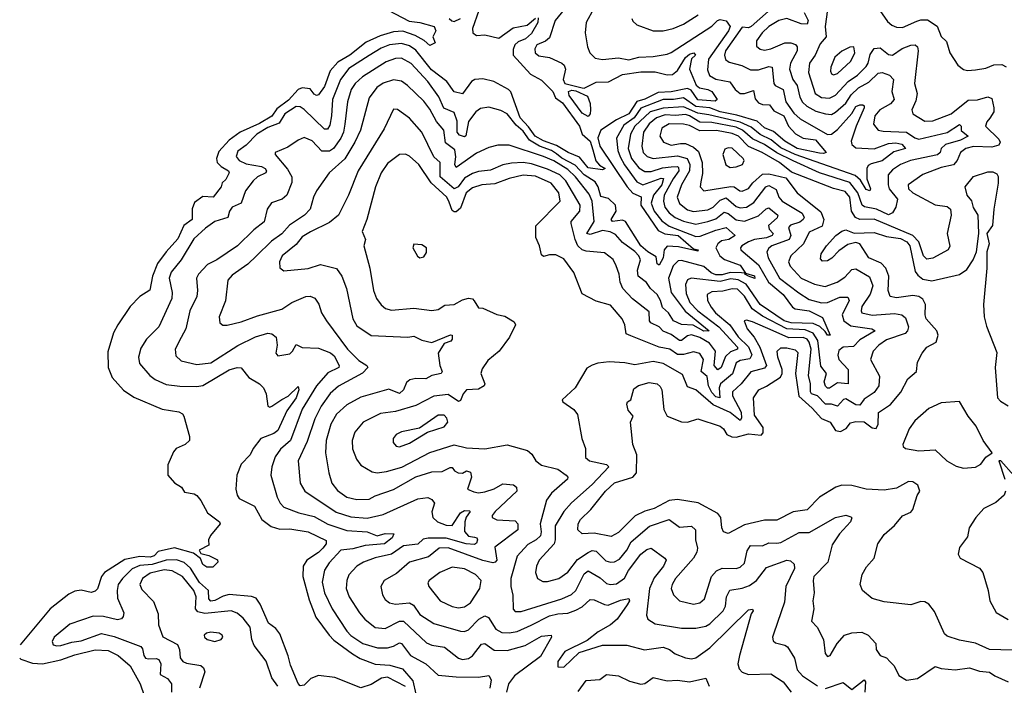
# Model space of a CAD drawing. Extents: x 1843161 to 1959474, y 907081 to 1016326.
# Tile 110 of 256: x 1846182 to 1851037, y 971199 to 974479. Entities that reach past the tile are written whole.
import ezdxf

# ---------------------------------------------------------------- set-up
doc = ezdxf.new("R2010")
doc.units = 0

msp = doc.modelspace()

# ---------------------------------------------------------------- linework, layer by layer
at = {"layer": '0CON20XD'}
for points in [[(1848910.5, 974585), (1848822.4, 974475), (1848795, 974389.2), (1848775, 974373.3), (1848732.5, 974355), (1848721.9, 974335), (1848723.3, 974315), (1848741.7, 974301.7), (1848795, 974292.7), (1848855.2, 974265.2), (1848866.2, 974255), (1848872.7, 974235), (1848862.2, 974185), (1848869.7, 974165), (1848955, 974142.7), (1848965, 974141.6), (1849025, 974170.6), (1849085, 974172.1), (1849155, 974209.4), (1849245, 974221.6), (1849315, 974222.8), (1849375, 974207.6), (1849400.5, 974209.5), (1849425, 974228.8), (1849465, 974292.1), (1849485, 974309), (1849506.2, 974315), (1849514.4, 974305), (1849494.2, 974285.8), (1849484.6, 974235), (1849517, 974157), (1849533.5, 974143.5), (1849575, 974135.7), (1849595, 974125.2), (1849620.6, 974085), (1849611.7, 974078.3), (1849525, 974084.2), (1849492.3, 974132.3), (1849475, 974140.3), (1849395, 974124.1), (1849329.8, 974120.2), (1849265, 974086.9), (1849225, 974075.3), (1849185, 974015.3), (1849124.7, 973985.3), (1849046.9, 973935), (1849033.2, 973896.8), (1849042, 973855), (1849177.4, 973655), (1849205, 973624.6), (1849245.5, 973605.5), (1849244.1, 973565), (1849329.4, 973439.4), (1849363.1, 973423.1), (1849428.1, 973415), (1849505, 973350), (1849528.1, 973345), (1849525, 973338.8), (1849430.3, 973360.3), (1849375, 973363.3), (1849359.7, 973345), (1849354.5, 973305.5), (1849335, 973268.6), (1849325.6, 973275.6), (1849320.8, 973310.8), (1849279.4, 973335), (1849245, 973364.9), (1849168.4, 973485), (1849155, 973490.8), (1849104.4, 973485), (1849099.2, 973495), (1849123.5, 973535), (1849120.4, 973565), (1849085, 973597.5), (1849047.3, 973607.3), (1849034.6, 973655), (1849019.7, 973679.7), (1848965, 973714), (1848921.7, 973761.7), (1848855, 973797), (1848828.5, 973818.5)], [(1847965, 974543.9), (1848101.9, 974471.9), (1848155, 974465.2), (1848225.7, 974445), (1848234, 974425), (1848220, 974395), (1848230, 974365), (1848205, 974351.2), (1848177.3, 974377.3), (1848131.4, 974401.4), (1848072.1, 974422.1), (1848025, 974419), (1847960.1, 974399.9), (1847891.4, 974368.6), (1847810.5, 974305), (1847750.9, 974269.1), (1847712.8, 974227.2), (1847685, 974150), (1847655, 974108.2), (1847645, 974105.5), (1847635, 974111.9), (1847615, 974138.9), (1847575, 974142.6), (1847554.9, 974135.1), (1847506.9, 974083.1), (1847450.6, 974039.4), (1847425, 974004.4), (1847365, 973968.1), (1847269.6, 973925), (1847214.9, 973885), (1847165, 973829.3), (1847152, 973795), (1847156, 973775), (1847175, 973755.6), (1847212.3, 973735), (1847215.4, 973725), (1847199.1, 973690.9), (1847181.5, 973675), (1847175.2, 973654.8), (1847135.5, 973604.5), (1847085, 973608.3), (1847045, 973578.2), (1847032.8, 973547.2), (1847032.2, 973495), (1846992.5, 973465), (1846961.6, 973398.4), (1846904.2, 973335), (1846862.4, 973277.6), (1846838, 973215), (1846824.7, 973145.3), (1846774.6, 973115), (1846727.5, 973065), (1846666.9, 972975), (1846645.6, 972935), (1846617.2, 972842.8), (1846619.2, 972765), (1846637.9, 972715), (1846695, 972653.6), (1846745, 972617.9), (1846885, 972559.1), (1846966.6, 972546.6), (1846985.9, 972535.9), (1846991.2, 972525), (1847020, 972425), (1847020, 972405), (1846997.5, 972385), (1846954.2, 972365.8), (1846941.2, 972348.8), (1846912.5, 972285), (1846912.9, 972235), (1846945, 972196), (1846980, 972175), (1846995, 972150), (1847042.5, 972142.5), (1847055, 972133.3), (1847075, 972110), (1847108, 972048), (1847167.5, 972005), (1847170, 971995), (1847123, 971937), (1847112.5, 971915), (1847115, 971890), (1847067.5, 971865), (1847075, 971847.5), (1847115, 971837.5), (1847157, 971817), (1847160, 971805), (1847135, 971780), (1847105, 971780), (1847085, 971793.8), (1847073.5, 971823.5), (1847039.3, 971849.3), (1846945, 971876.5), (1846865, 971857.3), (1846845, 971836.7), (1846825, 971830), (1846775, 971832.6), (1846701.4, 971818.6), (1846600, 971755), (1846586.5, 971735), (1846565.3, 971674.7), (1846555, 971663.3), (1846535, 971656.5), (1846485, 971667.3), (1846455, 971663.3), (1846425, 971648.1), (1846332.1, 971575), (1846185.6, 971398.5)], [(1849012.7, 974535), (1848975.6, 974465), (1848970.9, 974415), (1848981.9, 974345), (1848993.1, 974315), (1849019.7, 974289.7), (1849055, 974282.2), (1849135, 974291.8), (1849185, 974280.7), (1849235, 974294.8), (1849305, 974297.6), (1849375, 974309.5), (1849395, 974316.8), (1849595, 974446.9), (1849622.2, 974475), (1849635, 974480), (1849665, 974473), (1849684.8, 974445), (1849677.2, 974425), (1849578.3, 974285), (1849572.7, 974232.7), (1849583.7, 974203.7), (1849615, 974186.8), (1849683, 974173), (1849710, 974135), (1849735, 974115.9), (1849755, 974115.4), (1849800, 974130), (1849808.9, 974088.9), (1849825, 974068.7), (1849845, 974060.5), (1849879, 974059), (1849900.4, 974030.4), (1849950.2, 974005), (1849973, 973955), (1850006.6, 973916.6), (1850044.7, 973894.7), (1850105, 973886.2), (1850158.2, 973825), (1850145, 973819), (1850125, 973820.5), (1850016.2, 973845), (1849955, 973880), (1849898.4, 973928.4), (1849855, 973946.1), (1849818.2, 973978.2), (1849717.9, 974007.9), (1849635, 974024.6), (1849585, 974044), (1849515, 974050.7), (1849455, 974093.8), (1849405, 974085.1), (1849354.4, 974085), (1849245, 974043.8), (1849212.3, 973995), (1849161.1, 973958.9), (1849124, 973895), (1849131, 973835), (1849142.9, 973802.9), (1849163.4, 973763.4), (1849225, 973679.4), (1849255, 973665.7), (1849345, 973697.8), (1849357, 973697), (1849347.6, 973665), (1849307, 973615), (1849295.5, 973575.5), (1849309.7, 973535), (1849347.4, 973487.4), (1849385, 973461.4), (1849515, 973411.2), (1849537.9, 973412.1), (1849615, 973442.3), (1849665, 973455.2), (1849709.4, 973415), (1849678.9, 973395), (1849641.6, 973388.4), (1849623.8, 973375), (1849613.7, 973355), (1849634, 973315), (1849656.9, 973296.9), (1849735, 973270), (1849760.3, 973230.3), (1849805, 973217.3), (1849806.2, 973203.8), (1849776, 973215), (1849758, 973225), (1849759.3, 973229.3), (1849741, 973231), (1849685, 973233.1), (1849645, 973221.4), (1849615, 973221), (1849591.2, 973231.2), (1849555, 973263.1), (1849445, 973292.8), (1849428.6, 973291.4), (1849404.4, 973265.6), (1849381.6, 973205), (1849394.5, 973135), (1849462.9, 973042.9), (1849580.9, 972945), (1849555, 972944.4), (1849502.8, 972972.8), (1849445, 972977), (1849405, 972994.6), (1849380.8, 973035), (1849351, 973061), (1849342.4, 973095), (1849325, 973124.8), (1849291.6, 973155), (1849273.2, 973183.2), (1849232.1, 973215), (1849228, 973245), (1849242.6, 973295), (1849234.7, 973315), (1849215, 973336.2), (1849155, 973380.7), (1849120, 973420), (1849094.3, 973434.3), (1849055, 973440.9), (1848995, 973420), (1848979.1, 973425), (1849014.2, 973485), (1849004.3, 973585), (1848989.2, 973619.2), (1848922.3, 973705), (1848885, 973741), (1848815, 973783.8), (1848765, 973805.1), (1848595, 973860.3), (1848540.1, 973859.9), (1848495, 973848.9), (1848435, 973821.5), (1848335, 973751.2), (1848327.7, 973765), (1848333.2, 973803.2), (1848328.2, 973838.2), (1848282.1, 973872.1), (1848274.1, 973934.1), (1848237.1, 973977.1), (1848205, 974038.7), (1848175, 974077.1), (1848095, 974154.6), (1848065, 974176), (1848025, 974182.9), (1847975, 974166.7), (1847942.8, 974145), (1847905.2, 974094.8), (1847862.4, 973935), (1847834.3, 973875), (1847785, 973792.7), (1847708.8, 973725), (1847646.2, 973635), (1847630.4, 973605), (1847613.8, 973545), (1847586.9, 973515), (1847513, 973467), (1847475, 973424.1), (1847423.2, 973386.8), (1847349.2, 973315), (1847306.6, 973273.4), (1847230.1, 973219.9), (1847208.5, 973195), (1847196.7, 973093.3), (1847166.7, 973015), (1847169.4, 972985), (1847183.8, 972973.8), (1847205, 972973.5), (1847275, 972990.4), (1847355, 973020), (1847475, 973052.5), (1847523.8, 973085), (1847593.3, 973115), (1847615, 973116.2), (1847637.2, 973107.2), (1847657.8, 973077.8), (1847670.3, 973035), (1847694.8, 972994.8), (1847798.9, 972855), (1847855, 972799.3), (1847894.2, 972775), (1847898.1, 972765), (1847872.3, 972737.7), (1847755, 972672.8), (1847713.2, 972636.8), (1847669.3, 972575), (1847637.7, 972512.3), (1847599.8, 972400.2), (1847554.7, 972305.3), (1847564.6, 972195), (1847588.5, 972155), (1847742, 972052), (1847815, 972028.9), (1847895, 972022.8), (1847975, 972039.8), (1848145, 972118), (1848195, 972124.2), (1848215, 972114.7), (1848227, 972097), (1848213.6, 972053.6), (1848220, 972025), (1848241.5, 972005), (1848285, 971987.3), (1848315, 971986.9), (1848355, 972048.1), (1848375, 972060.4), (1848399.2, 972059.2), (1848403.8, 972055), (1848383.4, 972026.6), (1848376.5, 972005), (1848375, 971955.8), (1848395, 971934.3), (1848425, 971928.4), (1848436.7, 971925), (1848438.8, 971915), (1848435, 971899.4), (1848425, 971892.7), (1848383.9, 971896.1), (1848285, 971923.1), (1848195.8, 971924.2), (1848171.8, 971918.2), (1848145, 971894.8), (1848075, 971886.5), (1848015, 971844.2), (1847935, 971827.4), (1847876.9, 971805), (1847845, 971785.4), (1847805, 971742.5), (1847794.7, 971715), (1847792.8, 971675), (1847806.2, 971635), (1847858.5, 971555), (1847884.6, 971525), (1847935, 971483.5), (1847985, 971478.8), (1848055, 971514.8), (1848075, 971514.2), (1848188.4, 971408.4), (1848215, 971397), (1848276.5, 971386.5), (1848345, 971331.8), (1848365, 971325.3), (1848395, 971330), (1848415, 971343.1), (1848458.4, 971401.6), (1848475, 971405.3), (1848521.6, 971371.6), (1848585, 971370.6), (1848675, 971394.8), (1848755, 971441.2), (1848802.5, 971445), (1848803.8, 971435), (1848749.9, 971340.1), (1848622, 971245), (1848591.6, 971205), (1848582, 971165)], [(1849902.5, 974545), (1849788.2, 974445), (1849775, 974439.7), (1849745, 974442.7), (1849661.6, 974325), (1849656.9, 974305), (1849662.5, 974282.5), (1849679.4, 974269.4), (1849743.4, 974253.4), (1849785, 974231.6), (1849825, 974231.2), (1849875, 974248.1), (1849891.4, 974245), (1849899.7, 974165), (1849907.5, 974155), (1849946.9, 974135), (1849958.8, 974075), (1849999.1, 974019.1), (1850030.9, 973990.9), (1850165, 973914), (1850185.4, 973914.6), (1850215, 973937.1), (1850285, 974016.4), (1850305, 974050.8), (1850325, 974060), (1850338.7, 974058.7), (1850345.3, 974055), (1850345.6, 974045), (1850306.1, 973955), (1850281, 973881), (1850285, 973864.5), (1850305, 973847.8), (1850395, 973841.9), (1850465, 973868.1), (1850502.2, 973872.2), (1850531.6, 973865), (1850548.9, 973845), (1850492.7, 973827.3), (1850435, 973782.7), (1850380.5, 973769.5), (1850365, 973760), (1850359.5, 973745), (1850359.2, 973695), (1850377.6, 973645), (1850374.3, 973635.7), (1850355, 973642.6), (1850327.7, 973687.7), (1850301.5, 973711.5), (1850005, 973814.2), (1849935, 973848), (1849886.6, 973886.6), (1849832.6, 973912.6), (1849788.6, 973948.6), (1849735, 973974.8), (1849580.3, 974010.3), (1849525, 974018.7), (1849455, 974050.1), (1849355, 974042.4), (1849291, 974025), (1849215.7, 973955), (1849193, 973915), (1849182.2, 973845), (1849198.9, 973795), (1849235, 973749), (1849265, 973730.2), (1849295, 973730.3), (1849351.8, 973748.2), (1849394.2, 973754.2), (1849425, 973755.1), (1849430.2, 973750.2), (1849432, 973735), (1849403.4, 973695), (1849360.1, 973615), (1849355.8, 973585), (1849363.8, 973555), (1849385, 973527.3), (1849414.7, 973505), (1849455, 973486.6), (1849515, 973472), (1849575, 973483.8), (1849615, 973497.8), (1849655, 973530.1), (1849675, 973524.5), (1849715, 973493.3), (1849755, 973485.8), (1849825, 973511.8), (1849862.8, 973547.2), (1849875, 973552.6), (1849919.8, 973515), (1849916.8, 973503.2), (1849873.5, 973465), (1849876.8, 973446.8), (1849897.3, 973425), (1849891.7, 973415), (1849865, 973403.7), (1849805, 973396.4), (1849776, 973385), (1849742.2, 973365), (1849735.4, 973355), (1849737.1, 973345), (1849825, 973270.9), (1849873.6, 973185), (1849945.9, 973125), (1849991.7, 973061.7), (1850005, 973054.4), (1850075, 973044.9), (1850140.7, 973010.7), (1850177.3, 972925), (1850165, 972923.5), (1850153.1, 972943.1), (1850126.7, 972966.7), (1850095, 972981.9), (1849985, 972985.3), (1849951, 972995), (1849833.3, 973075), (1849764.3, 973175), (1849725, 973197.2), (1849688.5, 973201.5), (1849635, 973188.2), (1849492.5, 973205), (1849475, 973196.5), (1849465.3, 973174.7), (1849468.9, 973128.9), (1849485.7, 973085), (1849526, 973045), (1849628.8, 972965), (1849722, 972865), (1849721.5, 972855), (1849687.3, 972842.7), (1849661.5, 972818.5), (1849640.8, 972765), (1849625, 972753.8), (1849606, 972775), (1849612, 972845), (1849583.9, 972885), (1849535, 972913.3), (1849495, 972925.8), (1849475, 972920.2), (1849445, 972898.3), (1849435, 972898.1), (1849395, 972927.8), (1849355, 972944.7), (1849335, 972965.9), (1849293.3, 972985), (1849286.7, 972995), (1849285, 973038.9), (1849203.1, 973103.1), (1849155.9, 973155), (1849142.8, 973185), (1849138.2, 973225), (1849123.4, 973266.6), (1849107.9, 973297.9), (1849065, 973330), (1848975, 973338.3), (1848955, 973345.2), (1848934.7, 973364.7), (1848920.3, 973395), (1848900.9, 973475), (1848901.8, 973485), (1848944, 973535), (1848946.2, 973565), (1848875.2, 973685), (1848845, 973713.9), (1848785, 973742.9), (1848705, 973769.4), (1848665, 973774.9), (1848607.5, 973772.5), (1848565, 973763.2), (1848503.1, 973736.9), (1848445, 973730.8), (1848415, 973721), (1848375, 973698), (1848343.8, 973655), (1848325, 973644.8), (1848254.9, 973705), (1848255.3, 973775), (1848223.6, 973803.6), (1848165, 973924.5), (1848103.7, 973993.7), (1848045, 974037.1), (1848025, 974037.5), (1847978.6, 973941.4), (1847851.9, 973735), (1847803.2, 973615), (1847753.6, 973515), (1847710.5, 973479.5), (1847615.7, 973434.3), (1847575, 973408.1), (1847545, 973370.4), (1847476.2, 973315), (1847463.5, 973285), (1847465, 973256.7), (1847485, 973241.9), (1847605, 973253.4), (1847665, 973272.8), (1847745, 973253.1), (1847770.8, 973215), (1847793.6, 973153.6), (1847824.6, 973005), (1847845, 972970), (1847915, 972922.1), (1848095.4, 972914.6), (1848125, 972918.8), (1848165, 972899.6), (1848215, 972888.2), (1848306, 972926), (1848314.3, 972924.3), (1848315.3, 972904.7), (1848308, 972895), (1848275, 972882.9), (1848245.3, 972835), (1848253.5, 972775), (1848265.3, 972745), (1848260, 972735), (1848215, 972726.1), (1848185, 972708.3), (1848135, 972711.1), (1848106.6, 972703.4), (1848089.6, 972690.4), (1848075.2, 972654.8), (1848055, 972636.9), (1848002.6, 972657.4), (1847865, 972618), (1847795, 972581.2), (1847745, 972535.4), (1847715.7, 972485), (1847693.9, 972405), (1847690.9, 972345), (1847705.9, 972245.9), (1847721.8, 972195), (1847749.1, 972159.1), (1847795, 972125.3), (1847845, 972113.7), (1847905, 972115.3), (1847935, 972131.8), (1848025, 972163.3), (1848135, 972225.2), (1848215, 972251.1), (1848265, 972252.5), (1848305, 972272.5), (1848315, 972272.2), (1848326.4, 972255), (1848343.8, 972245), (1848365, 972244.8), (1848385, 972256.2), (1848405, 972248.2), (1848409.8, 972225), (1848390.8, 972165), (1848421.7, 972151.7), (1848445, 972147.3), (1848475, 972152.5), (1848522.4, 972167.6), (1848565, 972191.2), (1848616.7, 972186.7), (1848632.2, 972175), (1848633.2, 972155), (1848526.2, 972055), (1848511.2, 972035), (1848511.4, 972025), (1848535, 972014.1), (1848625, 972009.1), (1848638.2, 971995), (1848638.9, 971965), (1848525, 971878.9)], [(1850049.2, 974515), (1850070, 974475), (1850065, 974457.1), (1850035, 974458), (1849965, 974485.5), (1849925, 974475.2), (1849875, 974445.5), (1849842.5, 974415), (1849815.4, 974375), (1849815, 974348), (1849833.3, 974333.3), (1849855, 974328.8), (1849885, 974335.2), (1849955, 974364.7), (1849984.7, 974364.7), (1850006.5, 974356.5), (1850015.3, 974345), (1850015.7, 974325), (1849982.2, 974265), (1849977.8, 974235), (1849994, 974185), (1850015.9, 974155), (1850028, 974098), (1850042.1, 974072.1), (1850063.1, 974053.1), (1850107.6, 974027.6), (1850155, 974014.4), (1850185, 974012.4), (1850205, 974023.5), (1850255, 974067.1), (1850281.6, 974108.4), (1850317.3, 974142.7), (1850368.9, 974171.1), (1850415, 974216.2), (1850435, 974219.1), (1850470.6, 974205), (1850490.5, 974185), (1850481.3, 974125), (1850493.2, 974085), (1850475, 974064.2), (1850423.5, 974035), (1850398.4, 974005), (1850391.8, 973965), (1850415, 973935.4), (1850439.6, 973929.6), (1850555, 973925.5), (1850595, 973896.2), (1850615, 973890.8), (1850755, 973923.9), (1850815, 973962.2), (1850823.8, 973955), (1850823.7, 973933.7), (1850858.9, 973905), (1850820, 973885), (1850746.8, 973863.2), (1850725.3, 973845), (1850720, 973825), (1850707.6, 973812.4), (1850574.3, 973785.7), (1850525, 973765.9), (1850485, 973739.4), (1850464.7, 973715), (1850464, 973665), (1850469.6, 973645), (1850510, 973595), (1850502.6, 973555), (1850485, 973527.6), (1850465, 973518), (1850406.2, 973545), (1850346.6, 973556.6), (1850335.7, 973565), (1850314.7, 973625), (1850275, 973676.9), (1850125, 973723.8), (1849995, 973782.9), (1849915, 973822.4), (1849855, 973864.5), (1849795, 973891.4), (1849746, 973935), (1849715, 973949.8), (1849595, 973972), (1849535, 973974.3), (1849485, 974005.5), (1849465, 974011.3), (1849415, 974006.2), (1849365, 974010.6), (1849321.9, 973995), (1849285, 973965.5), (1849257.6, 973925), (1849249.6, 973855), (1849256.7, 973825), (1849275.2, 973805.2), (1849305.5, 973795.5), (1849425, 973807.8), (1849472.8, 973795), (1849485.9, 973765.9), (1849484.1, 973735), (1849444.5, 973665), (1849423.9, 973605), (1849435, 973574), (1849475, 973542.2), (1849505, 973534.5), (1849575, 973541.8), (1849600.5, 973555), (1849635, 973589.3), (1849665, 973601.6), (1849715, 973559.1), (1849735, 973552.6), (1849765, 973554.8), (1849801.4, 973578.6), (1849861.2, 973655), (1849875, 973661.4), (1849911.6, 973641.6), (1849924.4, 973605), (1849941.6, 973585), (1850040.2, 973525), (1850049.8, 973505), (1850045, 973493.8), (1850028.2, 973481.8), (1849983, 973467), (1849972, 973455), (1849983.5, 973415), (1849975.3, 973395), (1849890.4, 973365), (1849875, 973353.8), (1849865.8, 973335), (1849872.2, 973305), (1849927.7, 973205), (1850023, 973133), (1850075, 973100.2), (1850135, 973083.9), (1850165, 973085.4), (1850225, 973111.3), (1850265, 973111.5), (1850272.5, 973095), (1850237.4, 973025), (1850245, 972994.6), (1850280.4, 972970.4), (1850384, 972955), (1850400, 972945), (1850325, 972901.4), (1850292.3, 972867.7), (1850241.4, 972865), (1850221, 972849), (1850216.1, 972825), (1850220.6, 972805), (1850266.2, 972755), (1850266.1, 972683.9), (1850215, 972690.1), (1850175, 972663.6), (1850165, 972663.6), (1850155, 972673.5), (1850148.8, 972695), (1850160, 972735), (1850132, 972772), (1850117.7, 972897.7), (1850094.8, 972934.8), (1850055, 972950.1), (1849965, 972955.6), (1849845, 973017.1), (1849793.5, 973053.5), (1849755, 973116), (1849720.8, 973150.8), (1849695, 973153.4), (1849648.4, 973141.6), (1849595, 973138.3), (1849572.5, 973125), (1849573.1, 973095), (1849591.5, 973061.5), (1849613, 973035), (1849683.5, 972975), (1849725, 972916.7), (1849776, 972866), (1849791.9, 972828.1), (1849782.1, 972807.9), (1849735, 972799.2), (1849715, 972787.6), (1849696.9, 972733.1), (1849637.7, 972685), (1849631.5, 972665), (1849634.6, 972615.4), (1849615, 972621.1), (1849595, 972642), (1849579, 972675), (1849571.2, 972721.2), (1849542, 972745), (1849554.2, 972805), (1849535, 972833.3), (1849505, 972842.4), (1849455, 972829.1), (1849425, 972829.2), (1849387.1, 972855), (1849334.9, 972864.9), (1849195, 972920.8), (1849171.6, 972931.6), (1849165.4, 972975), (1849152.3, 973005), (1849095, 973071.5), (1849025, 973092.2), (1848955, 973127.5), (1848913.6, 973233.6), (1848865, 973301.1), (1848825, 973319.5), (1848795, 973320), (1848765, 973311.4), (1848755, 973320), (1848745.7, 973365), (1848726.7, 973405), (1848727.7, 973462.3), (1848846.7, 973585), (1848840.2, 973625), (1848803.4, 973673.3), (1848725, 973708.7), (1848665, 973713.3), (1848595, 973697), (1848525, 973670.4), (1848460, 973665), (1848415, 973649.8), (1848383.4, 973625), (1848355, 973549.4), (1848335, 973532.5), (1848325, 973531.4), (1848315, 973539.2), (1848299.2, 973579.2), (1848288.4, 973605), (1848210.6, 973675), (1848150, 973765), (1848105, 973806.4), (1848085, 973816.5), (1848055, 973814.5), (1847995, 973770.5), (1847965.3, 973724.7), (1847936.5, 973655), (1847893.8, 973495), (1847871.1, 973435), (1847887.1, 973395), (1847879.6, 973365), (1847908.2, 973255), (1847926.8, 973145), (1847942.1, 973105), (1847963.8, 973073.8), (1847985.8, 973055.8), (1848015, 973047.5), (1848125, 973057.1), (1848215, 973045.6), (1848245, 973050.6), (1848277.6, 973072.4), (1848325, 973075.8), (1848365, 973098.1), (1848395, 973106.1), (1848414.1, 973104.1), (1848423.5, 973093.5)], [(1848446.8, 974525), (1848415.3, 974435.3), (1848416.5, 974415), (1848435, 974400.4), (1848475, 974404.8), (1848545, 974388.5), (1848615, 974439.7), (1848685, 974452.1), (1848725, 974486.2)], [(1850165, 974529.4), (1850153.7, 974445), (1850158, 974395), (1850129.3, 974360.7), (1850104, 974305), (1850077, 974265), (1850070.8, 974219.2), (1850104.9, 974114.9), (1850135.2, 974095.2), (1850175, 974091.9), (1850205, 974107), (1850266.2, 974175), (1850313.5, 974205), (1850355, 974248.4), (1850365.7, 974265), (1850375, 974306.9), (1850395, 974336.9), (1850425, 974340.8), (1850465, 974307.8), (1850485, 974303.6), (1850532.9, 974337.1), (1850575, 974353.7), (1850596.7, 974355), (1850609.1, 974345), (1850612.5, 974325), (1850594.6, 974165), (1850607.2, 974115), (1850601, 974079), (1850580.9, 974035), (1850585.6, 974015), (1850645, 973978.8), (1850685, 973981), (1850775, 974014.4), (1850858.2, 974081.8), (1850905, 974084.8), (1850955, 974098.9), (1850975, 974091.4), (1850985.2, 974045), (1850984.2, 974025), (1850965.6, 973994.4)], [(1850423.3, 974525), (1850460.9, 974470.9), (1850482.9, 974452.9), (1850505, 974442.2), (1850535, 974440), (1850605, 974471.6), (1850625, 974479.2), (1850657.8, 974477.8), (1850705, 974446.4), (1850725, 974396.2), (1850751.7, 974371.7), (1850768, 974315), (1850808, 974255), (1850835, 974233.8), (1850855, 974228), (1850895, 974231.4), (1850945, 974240.6), (1850985, 974256.7), (1851025, 974259.1), (1851046.5, 974246.5)], [(1848738.4, 974488.4), (1848737.1, 974465), (1848705, 974411.2), (1848675.5, 974385), (1848640.3, 974369.7), (1848623.8, 974355), (1848615, 974332.2), (1848614.6, 974305), (1848700.6, 974210.6), (1848755, 974181.6), (1848810.5, 974125), (1848823.2, 974093.2), (1848859, 974069), (1848942.2, 973955), (1848955.7, 973915), (1848995, 973881), (1849008.1, 973838.1), (1849022.7, 973782.7), (1849041.5, 973761.5), (1849069.1, 973745), (1849055, 973739.6), (1848985, 973748.5), (1848941.8, 973801.8), (1848886.7, 973825), (1848829.5, 973859.5), (1848765, 973881.6), (1848724, 973905), (1848691.6, 973951.6), (1848649.1, 973995), (1848603.3, 974123.3), (1848592.2, 974135), (1848520, 974175), (1848465, 974187), (1848426.2, 974183.8), (1848409.2, 974175), (1848365, 974113.1), (1848324.3, 974124.3), (1848287.8, 974175), (1848212.6, 974232.6), (1848135, 974329.4), (1848105, 974349.8), (1848065, 974361.1), (1848005, 974355.8), (1847965, 974339.2), (1847905, 974302.1), (1847805, 974238.5), (1847763.6, 974185), (1847723.8, 974085), (1847720.3, 974005), (1847710.7, 973959.3), (1847700.1, 973939.9), (1847685, 973938.9), (1847585, 974036.4), (1847565, 974049.4), (1847545, 974050.5), (1847489.2, 974015), (1847461.4, 973968.6), (1847405, 973948.3), (1847351.8, 973915), (1847298.9, 973861.1), (1847258.2, 973831.8), (1847249.7, 973805), (1847264.6, 973785), (1847298.3, 973768.3), (1847374.8, 973754.8), (1847392.5, 973745), (1847398.5, 973735), (1847395.6, 973725), (1847355, 973704.2), (1847332.7, 973685), (1847295.4, 973635), (1847274.7, 973575.3), (1847230.5, 973555), (1847217.1, 973535), (1847208.5, 973505), (1847145, 973484.5), (1847098, 973452), (1847040.8, 973399.2), (1846978.9, 973295), (1846929.5, 973235), (1846919.8, 973205), (1846934.7, 973135), (1846933.1, 973105), (1846869.2, 972965), (1846807.5, 972905), (1846779.2, 972860.8), (1846768.5, 972815), (1846773.6, 972785), (1846824.8, 972724.8), (1846850.6, 972705), (1846905, 972681.8), (1846972.7, 972672.7), (1847055, 972671), (1847085, 972676.1), (1847215, 972753.3), (1847255, 972765.3), (1847274, 972764), (1847312.5, 972715), (1847364.3, 972685), (1847384.7, 972664.7), (1847398.2, 972635), (1847405, 972573.8), (1847415, 972570), (1847425, 972574.4), (1847475, 972606.8), (1847506.3, 972623.7), (1847555, 972672), (1847558.7, 972655), (1847545.2, 972615), (1847499.4, 972550.6), (1847455, 972453.9), (1847435, 972439.5), (1847372.1, 972415), (1847334, 972366), (1847318.5, 972335), (1847275, 972288.9), (1847253.2, 972235), (1847247.7, 972165), (1847254.5, 972135), (1847265, 972120), (1847340.9, 972080.9), (1847376.2, 972015), (1847421.5, 971981.5), (1847465, 971968.6), (1847515, 971969), (1847605, 971954.8), (1847692.7, 971912.7), (1847692.8, 971895), (1847677.5, 971875), (1847655, 971852.3), (1847597.8, 971815), (1847579.7, 971785), (1847578.6, 971735), (1847609.9, 971619.9), (1847642.5, 971535), (1847707.8, 971445), (1847731.3, 971421.3), (1847822.9, 971352.9), (1847861.2, 971331.2), (1847935, 971303.4), (1848007.2, 971297.3), (1848069.1, 971279.1), (1848120.2, 971220.2), (1848135.5, 971155)], [(1848300.5, 974485), (1848312.7, 974472.7), (1848325, 974470), (1848355, 974484.7)], [(1849200.6, 974485), (1849205, 974472), (1849225, 974454.4), (1849305, 974423.8), (1849355, 974424.7), (1849404.8, 974435.2), (1849455, 974456.9), (1849527.4, 974502.6)], [(1850195, 974208.1), (1850215, 974214.7), (1850280.2, 974275), (1850299.3, 974315), (1850295, 974345.8), (1850275, 974344.5), (1850235, 974323.5), (1850201.6, 974295), (1850180.8, 974245), (1850179.5, 974225), (1850185, 974212.9), (1850195, 974208.1)], [(1848828.5, 973818.5), (1848804, 973835), (1848745.3, 973855.3), (1848695.4, 973885), (1848665, 973929.8), (1848629.5, 973959.5), (1848585, 974015.4), (1848555, 974030.8), (1848495, 974047.5), (1848455, 974041.2), (1848430.9, 974025), (1848395, 973976.8), (1848382.6, 973907.4), (1848375, 973901.1), (1848350.7, 973910.7), (1848339.6, 973925), (1848339.5, 973979.5), (1848325, 974021.2), (1848273.4, 974043.4), (1848249.1, 974099.1), (1848195, 974173.8), (1848112.8, 974262.8), (1848065, 974289.2), (1848035, 974287.5), (1847988.8, 974271.2), (1847872.3, 974197.7), (1847835.8, 974165), (1847816.5, 974135), (1847798, 974075), (1847785.2, 973965), (1847779, 973925), (1847765.9, 973895), (1847729.7, 973845), (1847709.4, 973830.6), (1847671.5, 973831.5), (1847625, 973882.3), (1847585, 973898.5), (1847555, 973885.5), (1847505, 973850.9), (1847442, 973825), (1847442.5, 973815), (1847502.7, 973742.7), (1847524.4, 973705), (1847523.5, 973676.5), (1847499.1, 973615), (1847476, 973594), (1847423.4, 973576.6), (1847402.8, 973545), (1847387, 973483), (1847336.3, 973443.7), (1847255.9, 973364.1), (1847154.2, 973295.8), (1847107.8, 973272.2), (1847064.6, 973225), (1847054.7, 973205), (1847059.8, 973145), (1847055.8, 973115), (1847020.8, 973045), (1847001.5, 972955), (1846978, 972912), (1846948.8, 972855), (1846951.6, 972821.6), (1846977.9, 972797.9), (1847055, 972779.6), (1847125, 972787.6), (1847257.2, 972872.8), (1847345, 972915.6), (1847405, 972934.7), (1847425, 972931.2), (1847446.9, 972915), (1847452.3, 972875), (1847445.8, 972835), (1847455, 972821.9), (1847515, 972832.7), (1847528.2, 972845), (1847545, 972878.8), (1847575, 972863.8), (1847655, 972859.8), (1847715, 972836.4), (1847733.2, 972823.2), (1847757.7, 972775), (1847755.4, 972765), (1847701.2, 972738.8), (1847646.5, 972675), (1847575, 972560), (1847517.7, 972405), (1847468.2, 972361.8), (1847441.9, 972325), (1847425.3, 972275), (1847421.1, 972235), (1847452.6, 972125), (1847466.5, 972096.5), (1847485, 972076.9), (1847558.1, 972048.1), (1847635, 972030.9), (1847702, 971992), (1847795, 971961.5), (1847895, 971955.5), (1847945, 971934.7), (1847985, 971947.5), (1848027.5, 971945), (1848018.3, 971925), (1847980.5, 971895), (1847885, 971887.4), (1847825, 971870.5), (1847765, 971865.2), (1847707.4, 971802.6), (1847684.4, 971765.6), (1847673, 971707), (1847685.8, 971655), (1847723.7, 971575), (1847795.3, 971465), (1847814.8, 971444.8), (1847874.6, 971404.6), (1847946.9, 971383.1), (1847995, 971383.7), (1848025, 971390.9), (1848055, 971407.3), (1848065, 971405.3), (1848109.6, 971345), (1848184, 971304), (1848245, 971248), (1848335, 971239.7), (1848445, 971239.2), (1848495, 971247.5), (1848507.5, 971225), (1848500.3, 971185)], [(1848985, 974001.8), (1848955, 974017.6), (1848891.2, 974105), (1848887.3, 974125), (1848905, 974131.3), (1848925, 974129.3), (1848981.5, 974101.5), (1848994.4, 974065.6), (1848996.9, 974035), (1848995.5, 974014.5), (1848985, 974001.8)], [(1850965.6, 973994.4), (1850950, 973975), (1850943.5, 973955), (1851009.6, 973889.6), (1851015.6, 973875), (1851008.8, 973861.2), (1850975, 973850.1), (1850885, 973853.8), (1850847.5, 973845), (1850820.4, 973825), (1850804.7, 973785), (1850785.9, 973764.1), (1850725, 973750.3), (1850635, 973716.9), (1850562.5, 973665), (1850564.7, 973645), (1850585, 973625.3), (1850695, 973566.1), (1850755, 973558.2), (1850772.1, 973545), (1850774.7, 973515), (1850755.2, 973425), (1850767.4, 973362.6), (1850760.6, 973345), (1850685, 973304.3), (1850655, 973298.9), (1850638.4, 973315), (1850616, 973385), (1850585.5, 973415.5), (1850394.5, 973495.5), (1850325, 973494.9), (1850302.3, 973505), (1850283.7, 973535), (1850275.1, 973605), (1850252.4, 973632.4), (1850195, 973647.5), (1849987.2, 973727.2), (1849928.8, 973775), (1849843.6, 973825), (1849775, 973853.6), (1849725.5, 973905.5), (1849695, 973918.9), (1849617.6, 973932.4), (1849535, 973931.7), (1849485, 973957.1), (1849455, 973964.8), (1849385, 973965.5), (1849348.4, 973945), (1849339.1, 973905), (1849356.7, 973875), (1849395, 973860.2), (1849440.3, 973869.7), (1849465, 973868.4), (1849505, 973850.6), (1849528.8, 973828.8), (1849547.8, 973775), (1849548.4, 973721.6), (1849540.2, 973680.2), (1849537.9, 973655), (1849555, 973636.4), (1849687.7, 973657.7), (1849705.2, 973655.2), (1849733.5, 973635), (1849745, 973633.3), (1849775, 973647.4), (1849797, 973675), (1849845, 973717.2), (1849875, 973720), (1849959.9, 973699.9), (1850014.6, 973625), (1850132.7, 973532.7), (1850147.5, 973495), (1850139.2, 973460.8), (1850075, 973431.8), (1850046.1, 973373.9), (1849984.1, 973315), (1849972.4, 973285), (1849981.2, 973265), (1850035, 973205.9), (1850101.4, 973175), (1850153.6, 973163.6), (1850212.5, 973185), (1850249.7, 973210.3), (1850285, 973247.5), (1850305, 973251.6), (1850372.5, 973212.5), (1850387.6, 973167.6), (1850375, 973126.1), (1850334, 973065), (1850330.5, 973045), (1850335, 973034.7), (1850385, 973023.2), (1850495, 973030.9), (1850532, 973025), (1850549, 973009), (1850564.2, 972965), (1850559.3, 972945), (1850548, 972932), (1850455, 972901.9), (1850417.6, 972875), (1850390.7, 972845), (1850376.8, 972805), (1850421.6, 972721.6), (1850417.5, 972675), (1850395, 972641.2), (1850345, 972608.7), (1850325, 972578.5), (1850305, 972581.7), (1850255, 972610), (1850243.1, 972606.9), (1850215, 972574.1), (1850185, 972583.4), (1850155, 972583.5), (1850115, 972625.2), (1850085.9, 972635.9), (1850080.3, 972645), (1850080.9, 972685), (1850071.9, 972725), (1850084.4, 972855), (1850075, 972890.5), (1850064, 972904), (1850045, 972912.5), (1849975, 972910.4), (1849896.3, 972946.3), (1849795, 972989.5), (1849765, 972998.2), (1849754.3, 972995.7), (1849768.2, 972955), (1849804.1, 972914.1), (1849831.2, 972865), (1849864, 972775), (1849855, 972761.9), (1849786.9, 972743.1), (1849739.6, 972685), (1849697, 972645), (1849695.9, 972625), (1849738.6, 972545), (1849740.8, 972515), (1849735, 972503.4), (1849685, 972543.8), (1849601.4, 972581.4), (1849515, 972654.7), (1849475, 972670.4), (1849450.5, 972730.5), (1849355, 972784.1), (1849304.7, 972794.7), (1849215, 972777.6), (1849165, 972787.6), (1849087.9, 972792.1), (1849033.4, 972786.6), (1849005, 972775.8), (1848978.6, 972761.4), (1848920.8, 972665), (1848857.5, 972605), (1848860, 972595), (1848915, 972557.5), (1848933.2, 972533.2), (1848953.3, 972415), (1848972.1, 972365), (1848971.7, 972321.7), (1848991.4, 972305), (1849075, 972286.6), (1849086.7, 972275), (1849005, 972188.1), (1848902.2, 972097.8), (1848864.7, 972055), (1848822.4, 971985), (1848822, 971915), (1848816.7, 971895), (1848744.1, 971815), (1848729.7, 971785), (1848725.4, 971755), (1848735, 971724.3), (1848760.9, 971710.9), (1848785, 971709.6), (1848840.8, 971725), (1848885, 971756.2), (1848931.9, 971818.1), (1848985, 971853), (1849005, 971862.2), (1849025, 971860.2), (1849072, 971812), (1849095, 971804.7), (1849115, 971806.5), (1849139.3, 971820.7), (1849175, 971865.3), (1849196.7, 971905), (1849287.1, 971982.9), (1849385, 972016.3), (1849435, 971977.3), (1849495, 971982.5), (1849514.6, 971964.6), (1849513.8, 971915), (1849523.7, 971875), (1849520.5, 971855), (1849504.2, 971825), (1849416.1, 971725), (1849398.5, 971695), (1849394.6, 971675), (1849406.5, 971645), (1849434.7, 971614.7), (1849505, 971598.8), (1849535.7, 971604.3), (1849559.2, 971625), (1849593.8, 971735), (1849618, 971762), (1849645, 971775.3), (1849715, 971773.7), (1849735, 971780), (1849755, 971800), (1849769.1, 971860.9), (1849785, 971888.1), (1849844.3, 971885.7), (1849875, 971901.2), (1849915, 971898.3), (1849935, 971903), (1850025, 971951.8), (1850075, 971952.3), (1850205, 972025.3), (1850255, 972037.1), (1850279.5, 972029.5), (1850284.1, 972024.1), (1850278.2, 972005), (1850223.4, 971945), (1850188.5, 971891.5), (1850166.2, 971805), (1850097.5, 971735), (1850093.5, 971715), (1850100, 971655), (1850092.2, 971615), (1850098.1, 971575), (1850085.7, 971515), (1850114.5, 971484.5), (1850144.4, 971425), (1850153.1, 971355), (1850165, 971340.8), (1850177.5, 971345), (1850212.9, 971405), (1850248.9, 971445), (1850285, 971457.3), (1850335, 971460.9), (1850365, 971445.4), (1850402.5, 971405), (1850404.3, 971375), (1850424.4, 971345), (1850455, 971333.3), (1850474, 971314), (1850492.9, 971295), (1850516.3, 971246.3), (1850555, 971224.6), (1850608.2, 971231.8), (1850695, 971290.9), (1850725, 971281.5), (1850795, 971274.2), (1850865, 971285.3), (1850915, 971267.7), (1850963.6, 971263.6), (1850990, 971245), (1851055.4, 971215)], [(1849685, 973751.2), (1849715, 973753.2), (1849745.6, 973765), (1849754.4, 973785), (1849748.8, 973795), (1849695, 973845.4), (1849675, 973847.3), (1849659.1, 973840.9), (1849649.5, 973815), (1849664.2, 973764.2), (1849685, 973751.2)], [(1851075, 971371.8), (1850964.3, 971374.3), (1850895, 971405.9), (1850815, 971420.3), (1850755, 971440.8), (1850742.5, 971452.5), (1850692.4, 971562.4), (1850665, 971598), (1850645, 971610), (1850625, 971610.8), (1850575, 971595.8), (1850445, 971610), (1850385, 971627.1), (1850338, 971665), (1850325.6, 971695), (1850335.6, 971745), (1850357, 971783), (1850394.2, 971825), (1850413.8, 971895), (1850445, 971941.2), (1850495, 971986), (1850535, 972033.3), (1850575, 972052.2), (1850586.2, 972065), (1850606.7, 972133.3), (1850620, 972155), (1850610.6, 972185), (1850585, 972201.5), (1850565, 972202.3), (1850505, 972170.9), (1850445, 972160.6), (1850355, 972164.6), (1850285, 972182.7), (1850235, 972185.5), (1850206, 972175), (1850125, 972125.5), (1850065, 972063.8), (1849995, 972054.1), (1849915, 972012.5), (1849855, 972012.9), (1849755, 971989.1), (1849675, 971947.1), (1849652.5, 971955), (1849644.5, 971974.5), (1849639.1, 972025), (1849625, 972045.4), (1849528, 972098), (1849425.9, 972114.1), (1849385, 972108.8), (1849310.8, 972069.2), (1849263.8, 972056.2), (1849216.9, 972033.1), (1849135, 971952), (1849098.2, 971931.8), (1849015, 971947.6), (1848955, 971944.6), (1848934.4, 971965), (1848935.6, 971995), (1848946.5, 972015), (1848998.8, 972065), (1849070, 972155), (1849115, 972195.7), (1849205.6, 972224.4), (1849224.1, 972245), (1849225.6, 972335), (1849205.6, 972385), (1849194.4, 972495), (1849206.4, 972525), (1849181.8, 972555), (1849175.8, 972584.2), (1849178.8, 972595), (1849195, 972606.2), (1849210.6, 972659.4), (1849233.9, 972676.1), (1849285, 972690.3), (1849325, 972684.7), (1849340.8, 972670.8), (1849347.8, 972655), (1849358.2, 972558.2), (1849375, 972524.4), (1849445, 972496.9), (1849475, 972495.6), (1849525, 972511.1), (1849635, 972475.5), (1849652.4, 972462.4), (1849669.4, 972435), (1849692.8, 972422.7), (1849715, 972420.8), (1849775, 972437.9), (1849838.6, 972431.4), (1849847.3, 972442.7), (1849848.4, 972468.4), (1849805, 972530), (1849800, 972615), (1849826.9, 972655), (1849865, 972672.5), (1849932.7, 972717.3), (1849941, 972735), (1849941.3, 972755), (1849920.2, 972815), (1849917.5, 972845), (1849935, 972861.8), (1849965, 972861.8), (1850005, 972852.5), (1850018.6, 972838.6), (1850007.8, 972735), (1850024.3, 972624.3), (1850089.4, 972565), (1850135, 972513.4), (1850177.8, 972495), (1850204.5, 972454.5), (1850229.8, 972450.2), (1850256.2, 972463.8), (1850278.6, 972491.4), (1850305, 972498.8), (1850345, 972496.6), (1850385, 972467.5), (1850405.4, 972465), (1850413.9, 972485), (1850417, 972543), (1850475, 972583.3), (1850527.2, 972642.8), (1850560.9, 972709.1), (1850603.1, 972745), (1850609.4, 972790.6), (1850631.4, 972835), (1850654.4, 972865), (1850700, 972890), (1850710.3, 972925), (1850704.6, 972945), (1850651.6, 973005), (1850646.5, 973025), (1850647.9, 973075), (1850635, 973101.8), (1850615, 973114.7), (1850585, 973120), (1850505, 973107.7), (1850474.3, 973114.3), (1850463.9, 973143.9), (1850466.8, 973215), (1850453, 973255), (1850429.1, 973279.1), (1850369.1, 973305), (1850325, 973374), (1850305, 973380.7), (1850265, 973371.5), (1850220.3, 973339.7), (1850186.4, 973303.6), (1850165, 973290), (1850139.7, 973289.7), (1850130.6, 973300.6), (1850134.5, 973325), (1850160.5, 973365), (1850205.6, 973415), (1850235, 973436.7), (1850255, 973442.9), (1850296.3, 973426.3), (1850395, 973430), (1850455, 973411.2), (1850525, 973400.5), (1850556.7, 973385), (1850570.6, 973365), (1850597.6, 973237.6), (1850609.8, 973219.8), (1850635, 973200.3), (1850678.6, 973191.4), (1850816.3, 973223.7), (1850852.2, 973247.8), (1850883.3, 973295), (1850899.2, 973335), (1850911.2, 973425), (1850907.1, 973515), (1850885, 973554), (1850876.4, 973586.4), (1850853.9, 973615), (1850843.5, 973655), (1850885, 973706.9), (1850955, 973730), (1850980, 973730), (1850999.7, 973719.7), (1851006.2, 973706.2), (1851006.1, 973673.9), (1850984.4, 973545), (1850978, 973465), (1850951.2, 973425), (1850961.2, 973375), (1850950, 973335), (1850950.8, 973255), (1850934.4, 973075), (1850936.7, 973015), (1850948.3, 972968.3), (1850999.1, 972839.1), (1850991.8, 972765), (1851003.5, 972615), (1851018.3, 972598.3), (1851055.3, 972575.3)], [(1848155, 973306), (1848175, 973310), (1848188.3, 973331.7), (1848187.5, 973355), (1848165, 973370), (1848125, 973372.5), (1848120, 973355), (1848143.2, 973313.2), (1848155, 973306)], [(1848423.5, 973093.5), (1848445, 973058.5), (1848465, 973057.8), (1848535, 973025.6), (1848575, 973017.1), (1848619.5, 972989.5), (1848626.7, 972975), (1848598, 972915), (1848546.7, 972845), (1848490.3, 972799.7), (1848462, 972758), (1848456.7, 972735), (1848475.4, 972685), (1848473.1, 972675), (1848445, 972658.1), (1848385, 972654.1), (1848368.8, 972635), (1848355, 972602), (1848345, 972597.3), (1848295, 972632.4), (1848225, 972623.1), (1848135, 972576.8), (1848035, 972548.7), (1847961.5, 972538.5), (1847876.5, 972495), (1847835, 972445.7), (1847821.5, 972405), (1847824, 972364), (1847842.7, 972312.7), (1847865, 972283.1), (1847920.8, 972250.8), (1847945.3, 972245.3), (1847991.6, 972251.6), (1848066.9, 972273.1), (1848205, 972346.5), (1848325, 972383.5), (1848385, 972369.1), (1848475, 972364.5), (1848585, 972383.5), (1848686.4, 972356.4), (1848708.1, 972338.1), (1848727.1, 972305), (1848755, 972283.3), (1848835, 972264.6), (1848875.8, 972235), (1848884.3, 972225), (1848883.1, 972215), (1848803.8, 972145), (1848778.8, 972111.2), (1848749, 971995), (1848754, 971955), (1848750.2, 971935), (1848728.4, 971915), (1848686.8, 971893.2), (1848635.3, 971834.7), (1848603.3, 971725), (1848603.8, 971685), (1848613, 971643), (1848615, 971574), (1848625, 971562.9), (1848655, 971561.8), (1848855, 971625.2), (1848903.2, 971646.8), (1848924.3, 971665.7), (1848965, 971747.8), (1848985, 971763.5), (1849045, 971728.9), (1849075, 971700), (1849095, 971694.7), (1849125, 971699.2), (1849163.4, 971726.6), (1849184.3, 971765), (1849245, 971844.6), (1849275, 971868), (1849295, 971874.5), (1849362.9, 971825), (1849368.9, 971815), (1849357.2, 971785), (1849311, 971729), (1849286.9, 971675), (1849271.8, 971545), (1849278.9, 971525), (1849315, 971501.5), (1849445, 971480.5), (1849515, 971480), (1849565, 971490.3), (1849585, 971501.9), (1849650.5, 971565), (1849661.6, 971588.4), (1849666.2, 971635), (1849682.7, 971667.3), (1849745, 971677.9), (1849779.8, 971690.2), (1849814.1, 971715), (1849865, 971779.2), (1849965, 971814.5), (1849982.1, 971812.1), (1850000.8, 971795), (1850001.8, 971775), (1849960, 971685), (1849952.4, 971607.6), (1849900, 971455), (1849894.5, 971435), (1849897.5, 971417.5), (1849908.3, 971408.3), (1849955, 971397.1), (1849967.9, 971387.9), (1850001.9, 971331.9), (1850016.2, 971275), (1850042.3, 971245), (1850115, 971196.2)], [(1850835, 972268.8), (1850895, 972274.4), (1850921.4, 972288.6), (1850945, 972322.5), (1850977.5, 972345), (1850932.9, 972405), (1850898.2, 972475), (1850858.8, 972525), (1850815, 972598), (1850725, 972590.6), (1850665, 972563.3), (1850595, 972502.5), (1850567.6, 972462.4), (1850536, 972385), (1850538, 972375), (1850550, 972365), (1850615, 972353.6), (1850695, 972358.6), (1850752.5, 972305), (1850798.7, 972278.7), (1850835, 972268.8)], [(1848055, 972374.6), (1848105, 972392), (1848193.6, 972446.4), (1848275, 972471.8), (1848293.3, 972495), (1848288.9, 972515), (1848275, 972529.5), (1848245, 972529.3), (1848153.8, 972466.2), (1848065, 972447.7), (1848039.2, 972435), (1848024.3, 972415), (1848024.3, 972395), (1848037.9, 972377.9), (1848055, 972374.6)], [(1851083.4, 972233.4), (1851020, 972305), (1851010, 972305), (1851038.8, 972215)], [(1851042, 972155), (1851035.8, 972135), (1850995, 972100), (1850935, 972069.2), (1850895.8, 972025), (1850863.8, 971975), (1850855, 971930), (1850815, 971877.5), (1850808.8, 971845), (1850818.8, 971825), (1850915, 971776), (1850931.2, 971755), (1850957.5, 971665), (1850964.6, 971614.6), (1850997, 971557), (1851055, 971522.5)], [(1848525, 971878.9), (1848534.7, 971815.3), (1848526.5, 971805), (1848515, 971802.6), (1848465, 971813.9), (1848295, 971876), (1848251.1, 971875), (1848197.9, 971832.1), (1848105, 971805.7), (1848040.3, 971749.7), (1847980, 971715), (1847962.5, 971685), (1847970.9, 971645), (1847985, 971621.1), (1848005.3, 971605.3), (1848035, 971598.8), (1848105, 971604.8), (1848123.2, 971593.2), (1848155, 971547.6), (1848225, 971503.9), (1848355, 971465.3), (1848375, 971463.2), (1848395, 971471.8), (1848445.3, 971525), (1848475, 971541.4), (1848493, 971533), (1848529.6, 971475), (1848559.1, 971459.1), (1848595, 971456.9), (1848635, 971463.6), (1848704.6, 971495), (1848795, 971540.5), (1848835, 971551), (1848885, 971554.8), (1848925, 971568.3), (1848956.1, 971585), (1848995, 971620.8), (1849015, 971619.3), (1849065, 971596.6), (1849084.1, 971594.1), (1849145, 971618.2), (1849185, 971625.7), (1849188.1, 971615), (1849177.9, 971595), (1849128.6, 971525), (1849095, 971496.2), (1849035, 971462.5), (1848980, 971420), (1848870.5, 971365), (1848835, 971316), (1848835, 971290), (1848865, 971288.1), (1848940.5, 971359.5), (1849055, 971396.9), (1849175, 971396.2), (1849262.8, 971372.8), (1849355, 971386.1), (1849385.8, 971375.8), (1849414.1, 971354.1), (1849465, 971334.6), (1849495, 971329.6), (1849515, 971334.6), (1849585, 971382.4), (1849775, 971570.6), (1849795, 971573.8), (1849797.9, 971565), (1849788.4, 971551.6), (1849730.7, 971345), (1849723.6, 971303.6), (1849729.8, 971279.8), (1849745, 971263.3), (1849775, 971252.4), (1849885, 971254.3), (1849946, 971216), (1849986.1, 971165)], [(1848085, 971192), (1847995, 971238.4), (1847966, 971234), (1847915, 971202.1), (1847865, 971185.4), (1847736.7, 971236.7), (1847655, 971246.5), (1847618.4, 971231.6), (1847585, 971199.6), (1847565, 971195.6), (1847555, 971207.5), (1847518.1, 971298.1), (1847505.4, 971344.6), (1847465, 971451.8), (1847445, 971478.9), (1847409.8, 971505), (1847367.8, 971597.8), (1847348, 971628), (1847326.1, 971636.1), (1847215, 971646.6), (1847185, 971638.1), (1847145, 971615.8), (1847124, 971614), (1847115.2, 971625), (1847113.6, 971665), (1847069.3, 971705), (1847025.3, 971775.3), (1846993.1, 971803.1), (1846955, 971817.1), (1846905, 971815.9), (1846835, 971793.9), (1846775, 971788.6), (1846737.7, 971772.3), (1846689.5, 971725), (1846668.4, 971695), (1846662.7, 971665), (1846665, 971628), (1846695.3, 971555), (1846692.8, 971537.2), (1846684.1, 971525.9), (1846665, 971521.6), (1846595, 971537.5), (1846545, 971539.2), (1846429.5, 971500.5), (1846352.7, 971435), (1846342.2, 971415), (1846348.3, 971398.3), (1846365, 971392.4), (1846385, 971394.2), (1846438.8, 971411.2), (1846485, 971417.8), (1846585, 971454), (1846648.7, 971438.7), (1846779.2, 971389.2), (1846788.5, 971378.5), (1846793.8, 971345), (1846802.7, 971332.7), (1846818.2, 971328.2), (1846855, 971331.4), (1846868.5, 971325), (1846877.5, 971305), (1846875, 971251.2), (1846911.6, 971231.6), (1846931.1, 971205), (1846930.2, 971165)], [(1847455.8, 971195), (1847426.2, 971235), (1847397.4, 971317.4), (1847338.8, 971395), (1847327.5, 971425), (1847317.9, 971485), (1847285, 971529.2), (1847255, 971554.7), (1847225, 971566.3), (1847095, 971551.9), (1847059.9, 971559.9), (1847050, 971575), (1847052.3, 971635), (1847040.4, 971665), (1846985, 971734.2), (1846935, 971763.3), (1846895, 971767), (1846825, 971750.7), (1846788.7, 971725), (1846774, 971695), (1846785, 971670.6), (1846842.3, 971612.3), (1846865, 971550), (1846867, 971497), (1846888, 971438), (1846960.1, 971400.1), (1846971, 971375), (1846973.9, 971333.9), (1846986.6, 971316.6), (1847005, 971308.1), (1847075, 971296.9), (1847089.1, 971285), (1847095.3, 971265), (1847068.2, 971185)], [(1848345, 971581.1), (1848375, 971584.7), (1848405.3, 971605), (1848451.2, 971675), (1848457.9, 971715), (1848430, 971745), (1848375, 971772.3), (1848315, 971780.9), (1848254.4, 971755), (1848200.8, 971715), (1848194.1, 971704.1), (1848199.2, 971685), (1848255, 971614.5), (1848315, 971586.9), (1848345, 971581.1)], [(1847145, 971414.5), (1847175.7, 971424.3), (1847183.3, 971435), (1847181.2, 971445), (1847166.2, 971455), (1847125, 971460.5), (1847103.8, 971455), (1847092, 971445), (1847093.8, 971435), (1847106.7, 971425), (1847145, 971414.5)], [(1846182.5, 971333), (1846187.4, 971327.4), (1846245, 971308.2), (1846294.9, 971305.1), (1846385, 971323.4), (1846455, 971348.6), (1846555, 971374), (1846619.3, 971369.3), (1846668.5, 971345), (1846726.9, 971295), (1846776.2, 971205), (1846814.1, 971095)], [(1848935, 971168.6), (1848975, 971222.1), (1849042.4, 971227.6), (1849075, 971252.2), (1849135, 971245.4), (1849188.3, 971218.3), (1849245, 971204.8), (1849265, 971206.8), (1849305, 971236.2), (1849375, 971220.5), (1849425, 971224.6), (1849485, 971215.3), (1849565, 971233.3), (1849581.4, 971195)], [(1850155, 971183.5), (1850241.9, 971211.9), (1850285, 971178.1), (1850345, 971225.6), (1850351.8, 971215), (1850348.7, 971165)]]:
    msp.add_lwpolyline(points, dxfattribs=at)

doc.saveas('drawing.dxf')
